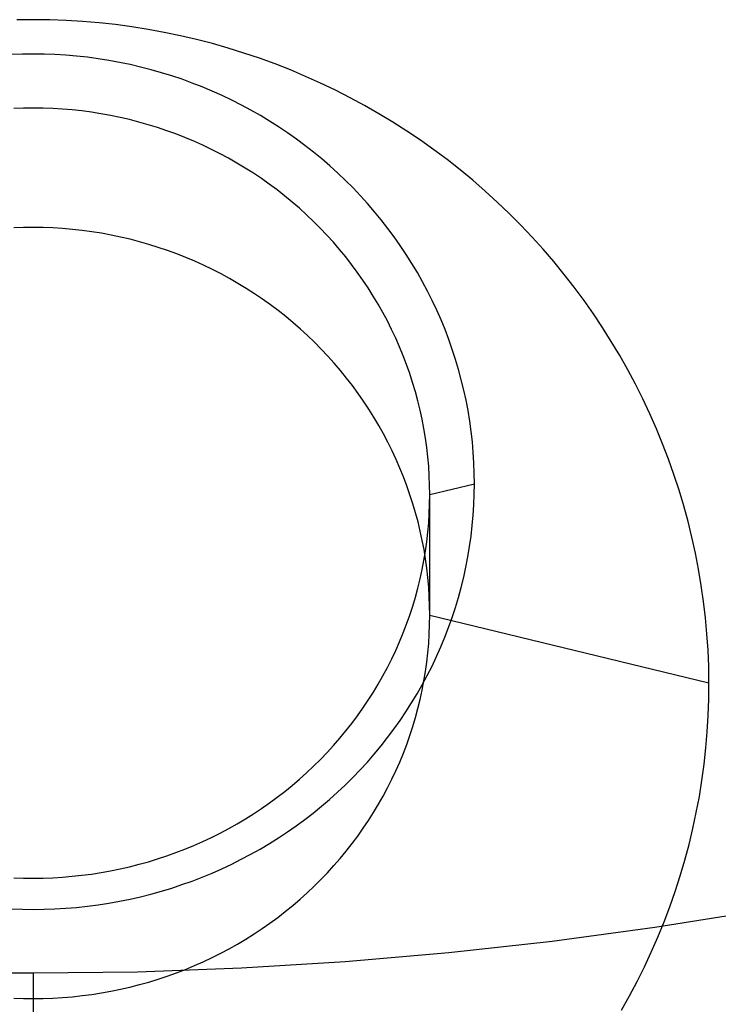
# Model space of a CAD drawing. Extents: x -5 to 5, y -2 to 2.
# Tile 41 of 59: x 2.996 to 3.217, y -1.31 to -0.999. Entities that reach past the tile are written whole.
import ezdxf

# ---------------------------------------------------------------- set-up
doc = ezdxf.new("R2010")
doc.units = 0

msp = doc.modelspace()

# ---------------------------------------------------------------- linework, layer by layer
at = {"layer": 'solid extract', "color": 5, "linetype": 'CONTINUOUS'}
for p, q in [((2.999981, -0.998828, -2.870478), (2.994776, -0.998892, -2.87049)), ((3.005192, -0.998891, -2.87049), (2.999981, -0.998828, -2.870478)), ((3.01041, -0.999079, -2.870529), (3.005192, -0.998891, -2.87049)), ((3.015611, -0.999393, -2.870593), (3.01041, -0.999079, -2.870529)), ((3.020812, -0.999833, -2.870682), (3.015611, -0.999393, -2.870593)), ((3.025998, -1.000398, -2.870798), (3.020812, -0.999833, -2.870682)), ((3.031161, -1.001087, -2.870939), (3.025998, -1.000398, -2.870798)), ((3.036315, -1.001903, -2.871105), (3.031161, -1.001087, -2.870939)), ((3.041451, -1.002843, -2.871298), (3.036315, -1.001903, -2.871105)), ((3.046561, -1.003905, -2.871515), (3.041451, -1.002843, -2.871298)), ((3.051634, -1.005089, -2.871758), (3.046561, -1.003905, -2.871515)), ((3.056677, -1.006395, -2.872026), (3.051634, -1.005089, -2.871758)), ((3.061695, -1.007826, -2.87232), (3.056677, -1.006395, -2.872026)), ((3.066679, -1.009377, -2.87264), (3.061695, -1.007826, -2.87232)), ((3.071621, -1.011047, -2.872985), (3.066679, -1.009377, -2.87264)), ((2.996576, -1.00975, -3.128263), (2.993145, -1.009874, -3.128289)), ((3, -1.009709, -3.128254), (2.996576, -1.00975, -3.128263)), ((3.003425, -1.00975, -3.128263), (3, -1.009709, -3.128254)), ((3.006851, -1.009873, -3.128289), (3.003425, -1.00975, -3.128263)), ((3.010272, -1.010079, -3.128334), (3.006851, -1.009873, -3.128289)), ((3.013689, -1.010366, -3.128397), (3.010272, -1.010079, -3.128334)), ((3.017097, -1.010735, -3.128477), (3.013689, -1.010366, -3.128397)), ((3.020502, -1.011187, -3.128575), (3.017097, -1.010735, -3.128477)), ((3.023889, -1.01172, -3.128691), (3.020502, -1.011187, -3.128575)), ((3.027264, -1.012334, -3.128825), (3.023889, -1.01172, -3.128691)), ((3.030624, -1.013029, -3.128977), (3.027264, -1.012334, -3.128825)), ((3.076513, -1.012833, -2.873354), (3.071621, -1.011047, -2.872985)), ((3.033959, -1.013803, -3.129146), (3.030624, -1.013029, -3.128977)), ((3.037278, -1.014659, -3.129333), (3.033959, -1.013803, -3.129146)), ((3.040578, -1.015594, -3.129538), (3.037278, -1.014659, -3.129333)), ((3.043853, -1.016608, -3.12976), (3.040578, -1.015594, -3.129538)), ((3.081361, -1.014738, -2.873748), (3.076513, -1.012833, -2.873354)), ((3.086169, -1.016762, -2.874168), (3.081361, -1.014738, -2.873748)), ((3.047096, -1.017699, -3.129999), (3.043853, -1.016608, -3.12976)), ((3.050307, -1.018865, -3.130255), (3.047096, -1.017699, -3.129999)), ((3.090928, -1.018903, -2.874613), (3.086169, -1.016762, -2.874168)), ((3.053494, -1.020111, -3.130529), (3.050307, -1.018865, -3.130255)), ((3.056651, -1.021434, -3.13082), (3.053494, -1.020111, -3.130529)), ((3.059773, -1.022831, -3.131128), (3.056651, -1.021434, -3.13082)), ((3.095631, -1.021156, -2.875083), (3.090928, -1.018903, -2.874613)), ((3.100268, -1.023518, -2.875576), (3.095631, -1.021156, -2.875083)), ((3.062854, -1.024301, -3.131452), (3.059773, -1.022831, -3.131128)), ((3.065894, -1.025842, -3.131793), (3.062854, -1.024301, -3.131452)), ((3.10485, -1.025993, -2.876094), (3.100268, -1.023518, -2.875576)), ((2.99693, -1.026824, -3.117852), (2.993855, -1.026934, -3.117876)), ((3, -1.026787, -3.117844), (2.99693, -1.026824, -3.117852)), ((3.00307, -1.026824, -3.117852), (3, -1.026787, -3.117844)), ((3.006142, -1.026934, -3.117876), (3.00307, -1.026824, -3.117852)), ((3.009209, -1.027118, -3.117916), (3.006142, -1.026934, -3.117876)), ((3.012272, -1.027375, -3.117972), (3.009209, -1.027118, -3.117916)), ((3.015328, -1.027706, -3.118043), (3.012272, -1.027375, -3.117972)), ((3.018381, -1.028111, -3.118131), (3.015328, -1.027706, -3.118043)), ((3.021417, -1.028588, -3.118235), (3.018381, -1.028111, -3.118131)), ((3.068899, -1.027459, -3.13215), (3.065894, -1.025842, -3.131793)), ((3.071866, -1.029148, -3.132525), (3.068899, -1.027459, -3.13215)), ((3.109376, -1.028582, -2.876638), (3.10485, -1.025993, -2.876094)), ((3.024444, -1.029139, -3.118354), (3.021417, -1.028588, -3.118235)), ((3.027457, -1.029762, -3.118489), (3.024444, -1.029139, -3.118354)), ((3.030447, -1.030455, -3.11864), (3.027457, -1.029762, -3.118489)), ((3.033424, -1.031222, -3.118807), (3.030447, -1.030455, -3.11864)), ((3.036384, -1.032061, -3.118989), (3.033424, -1.031222, -3.118807)), ((3.074788, -1.030907, -3.132916), (3.071866, -1.029148, -3.132525)), ((3.077661, -1.032732, -3.133322), (3.074788, -1.030907, -3.132916)), ((3.11384, -1.031281, -2.877206), (3.109376, -1.028582, -2.876638)), ((3.118233, -1.034084, -2.877798), (3.11384, -1.031281, -2.877206)), ((3.039321, -1.032969, -3.119187), (3.036384, -1.032061, -3.118989)), ((3.042231, -1.033947, -3.119401), (3.039321, -1.032969, -3.119187)), ((3.045112, -1.034993, -3.119629), (3.042231, -1.033947, -3.119401)), ((3.080483, -1.034624, -3.133744), (3.077661, -1.032732, -3.133322)), ((3.122547, -1.036987, -2.878412), (3.118233, -1.034084, -2.877798)), ((3.047971, -1.03611, -3.119873), (3.045112, -1.034993, -3.119629)), ((3.050804, -1.037296, -3.120133), (3.047971, -1.03611, -3.119873)), ((3.053606, -1.038549, -3.120408), (3.050804, -1.037296, -3.120133)), ((3.083263, -1.036587, -3.134182), (3.080483, -1.034624, -3.133744)), ((3.085994, -1.038617, -3.134637), (3.083263, -1.036587, -3.134182)), ((3.126794, -1.039997, -2.879051), (3.122547, -1.036987, -2.878412)), ((3.056372, -1.039867, -3.120697), (3.053606, -1.038549, -3.120408)), ((3.0591, -1.04125, -3.121001), (3.056372, -1.039867, -3.120697)), ((3.088673, -1.04071, -3.135106), (3.085994, -1.038617, -3.134637)), ((3.130971, -1.043113, -2.879715), (3.126794, -1.039997, -2.879051)), ((3.061799, -1.0427, -3.121321), (3.0591, -1.04125, -3.121001)), ((3.064463, -1.044216, -3.121655), (3.061799, -1.0427, -3.121321)), ((3.091294, -1.042863, -3.13559), (3.088673, -1.04071, -3.135106)), ((3.093857, -1.045076, -3.136089), (3.091294, -1.042863, -3.13559)), ((3.135072, -1.04633, -2.880402), (3.130971, -1.043113, -2.879715)), ((3.067087, -1.045794, -3.122004), (3.064463, -1.044216, -3.121655)), ((3.069667, -1.047432, -3.122367), (3.067087, -1.045794, -3.122004)), ((3.096368, -1.047354, -3.136603), (3.093857, -1.045076, -3.136089)), ((3.13909, -1.049642, -2.881112), (3.135072, -1.04633, -2.880402)), ((3.072203, -1.04913, -3.122744), (3.069667, -1.047432, -3.122367)), ((3.0747, -1.050892, -3.123135), (3.072203, -1.04913, -3.122744)), ((3.098823, -1.049693, -3.137133), (3.096368, -1.047354, -3.136603)), ((3.101218, -1.052088, -3.137676), (3.098823, -1.049693, -3.137133)), ((3.143017, -1.053043, -2.881844), (3.13909, -1.049642, -2.881112)), ((3.077154, -1.052715, -3.123541), (3.0747, -1.050892, -3.123135)), ((3.079562, -1.054594, -3.123961), (3.077154, -1.052715, -3.123541)), ((3.103548, -1.054536, -3.138232), (3.101218, -1.052088, -3.137676)), ((3.146865, -1.056544, -2.882599), (3.143017, -1.053043, -2.881844)), ((3.081918, -1.056528, -3.124393), (3.079562, -1.054594, -3.123961)), ((3.105814, -1.057036, -3.138803), (3.103548, -1.054536, -3.138232)), ((3.084222, -1.058516, -3.124839), (3.081918, -1.056528, -3.124393)), ((3.086481, -1.060562, -3.125299), (3.084222, -1.058516, -3.124839)), ((3.10802, -1.059595, -3.139387), (3.105814, -1.057036, -3.138803)), ((3.15063, -1.060141, -2.883378), (3.146865, -1.056544, -2.882599)), ((3.088689, -1.062663, -3.125772), (3.086481, -1.060562, -3.125299)), ((3.110162, -1.062207, -3.139986), (3.10802, -1.059595, -3.139387)), ((3.112237, -1.064867, -3.140597), (3.110162, -1.062207, -3.139986)), ((3.154307, -1.063829, -2.88418), (3.15063, -1.060141, -2.883378)), ((2.996898, -1.064621, -2.976792), (2.993805, -1.064734, -2.976815)), ((2.999989, -1.064584, -2.976785), (2.996898, -1.064621, -2.976792)), ((3.003084, -1.064621, -2.976792), (2.999989, -1.064584, -2.976785)), ((3.006182, -1.064733, -2.976814), (3.003084, -1.064621, -2.976792)), ((3.009271, -1.064921, -2.976851), (3.006182, -1.064733, -2.976814)), ((3.012359, -1.065183, -2.976903), (3.009271, -1.064921, -2.976851)), ((3.015437, -1.065521, -2.97697), (3.012359, -1.065183, -2.976903)), ((3.018502, -1.065932, -2.977051), (3.015437, -1.065521, -2.97697)), ((3.090843, -1.064816, -3.126258), (3.088689, -1.062663, -3.125772)), ((3.092939, -1.067015, -3.126756), (3.090843, -1.064816, -3.126258)), ((3.114242, -1.067571, -3.14122), (3.112237, -1.064867, -3.140597)), ((3.157888, -1.0676, -2.885002), (3.154307, -1.063829, -2.88418)), ((3.02156, -1.066419, -2.977148), (3.018502, -1.065932, -2.977051)), ((3.024608, -1.066979, -2.977259), (3.02156, -1.066419, -2.977148)), ((3.027638, -1.067613, -2.977384), (3.024608, -1.066979, -2.977259)), ((3.030646, -1.068319, -2.977524), (3.027638, -1.067613, -2.977384)), ((3.033635, -1.069097, -2.977679), (3.030646, -1.068319, -2.977524)), ((3.094978, -1.069263, -3.127266), (3.092939, -1.067015, -3.126756)), ((3.116176, -1.070321, -3.141855), (3.114242, -1.067571, -3.14122)), ((3.161369, -1.07145, -2.885846), (3.157888, -1.0676, -2.885002)), ((3.036608, -1.06995, -2.977849), (3.033635, -1.069097, -2.977679)), ((3.03956, -1.070874, -2.978033), (3.036608, -1.06995, -2.977849)), ((3.042486, -1.071868, -2.978232), (3.03956, -1.070874, -2.978033)), ((3.096963, -1.071563, -3.127789), (3.094978, -1.069263, -3.127266)), ((3.098892, -1.073911, -3.128324), (3.096963, -1.071563, -3.127789)), ((3.118043, -1.073121, -3.142503), (3.116176, -1.070321, -3.141855)), ((3.164758, -1.075389, -2.886712), (3.161369, -1.07145, -2.885846)), ((3.04538, -1.07293, -2.978444), (3.042486, -1.071868, -2.978232)), ((3.048247, -1.074063, -2.978671), (3.04538, -1.07293, -2.978444)), ((3.051089, -1.075267, -2.978913), (3.048247, -1.074063, -2.978671)), ((3.10076, -1.076303, -3.128871), (3.098892, -1.073911, -3.128324)), ((3.11984, -1.075966, -3.143164), (3.118043, -1.073121, -3.142503)), ((3.0539, -1.076539, -2.979169), (3.051089, -1.075267, -2.978913)), ((3.056677, -1.077876, -2.979439), (3.0539, -1.076539, -2.979169)), ((3.059413, -1.079278, -2.979723), (3.056677, -1.077876, -2.979439)), ((3.102565, -1.078736, -3.129429), (3.10076, -1.076303, -3.128871)), ((3.121565, -1.078851, -3.143836), (3.11984, -1.075966, -3.143164)), ((3.168054, -1.079414, -2.8876), (3.164758, -1.075389, -2.886712)), ((3.062114, -1.080746, -2.980021), (3.059413, -1.079278, -2.979723)), ((3.064782, -1.082281, -2.980333), (3.062114, -1.080746, -2.980021)), ((3.104307, -1.081209, -3.129998), (3.102565, -1.078736, -3.129429)), ((3.123214, -1.081771, -3.144518), (3.121565, -1.078851, -3.143836)), ((3.17125, -1.083517, -2.888509), (3.168054, -1.079414, -2.8876)), ((3.06741, -1.08388, -2.980659), (3.064782, -1.082281, -2.980333)), ((3.069995, -1.085539, -2.980998), (3.06741, -1.08388, -2.980659)), ((3.105989, -1.083727, -3.130578), (3.104307, -1.081209, -3.129998)), ((3.107609, -1.086287, -3.13117), (3.105989, -1.083727, -3.130578)), ((3.124787, -1.084727, -3.14521), (3.123214, -1.081771, -3.144518)), ((3.17434, -1.087691, -2.889437), (3.17125, -1.083517, -2.888509)), ((3.072532, -1.087257, -2.981351), (3.069995, -1.085539, -2.980998)), ((3.075026, -1.089036, -2.981717), (3.072532, -1.087257, -2.981351)), ((3.109164, -1.088883, -3.131772), (3.107609, -1.086287, -3.13117)), ((3.126288, -1.087726, -3.145915), (3.124787, -1.084727, -3.14521)), ((3.077479, -1.090877, -2.982097), (3.075026, -1.089036, -2.981717)), ((3.11065, -1.091511, -3.132382), (3.109164, -1.088883, -3.131772)), ((3.127714, -1.09076, -3.14663), (3.126288, -1.087726, -3.145915)), ((3.17732, -1.091933, -2.890384), (3.17434, -1.087691, -2.889437)), ((3.079885, -1.092776, -2.982491), (3.077479, -1.090877, -2.982097)), ((3.082239, -1.094729, -2.982897), (3.079885, -1.092776, -2.982491)), ((3.112069, -1.094172, -3.133003), (3.11065, -1.091511, -3.132382)), ((3.129063, -1.093826, -3.147354), (3.127714, -1.09076, -3.14663)), ((3.1802, -1.096252, -2.891353), (3.17732, -1.091933, -2.890384)), ((3.084539, -1.096735, -2.983315), (3.082239, -1.094729, -2.982897)), ((3.08679, -1.098797, -2.983746), (3.084539, -1.096735, -2.983315)), ((3.113422, -1.096871, -3.133634), (3.112069, -1.094172, -3.133003)), ((3.130332, -1.096917, -3.148087), (3.129063, -1.093826, -3.147354)), ((3.182974, -1.100644, -2.892342), (3.1802, -1.096252, -2.891353)), ((3.088992, -1.100914, -2.984191), (3.08679, -1.098797, -2.983746)), ((3.114709, -1.099604, -3.134275), (3.113422, -1.096871, -3.133634)), ((3.115926, -1.102364, -3.134924), (3.114709, -1.099604, -3.134275)), ((3.131521, -1.100036, -3.148828), (3.130332, -1.096917, -3.148087)), ((3.091139, -1.103083, -2.984648), (3.088992, -1.100914, -2.984191)), ((3.117071, -1.105148, -3.135581), (3.115926, -1.102364, -3.134924)), ((3.132633, -1.103188, -3.14958), (3.131521, -1.100036, -3.148828)), ((3.18564, -1.105101, -2.89335), (3.182974, -1.100644, -2.892342)), ((3.093229, -1.105299, -2.985117), (3.091139, -1.103083, -2.984648)), ((3.095258, -1.107559, -2.985598), (3.093229, -1.105299, -2.985117)), ((3.118144, -1.107957, -3.136245), (3.117071, -1.105148, -3.135581)), ((3.133667, -1.106367, -3.15034), (3.132633, -1.103188, -3.14958)), ((3.188191, -1.109616, -2.894375), (3.18564, -1.105101, -2.89335)), ((3.097233, -1.109871, -2.986091), (3.095258, -1.107559, -2.985598)), ((3.119149, -1.110796, -3.136919), (3.118144, -1.107957, -3.136245)), ((3.134619, -1.109567, -3.151107), (3.133667, -1.106367, -3.15034)), ((3.09915, -1.112231, -2.986596), (3.097233, -1.109871, -2.986091)), ((3.101008, -1.114635, -2.987113), (3.09915, -1.112231, -2.986596)), ((3.120082, -1.113659, -3.137601), (3.119149, -1.110796, -3.136919)), ((3.135489, -1.112782, -3.151881), (3.134619, -1.109567, -3.151107)), ((3.190625, -1.114184, -2.895417), (3.188191, -1.109616, -2.894375)), ((3.102803, -1.117078, -2.987641), (3.101008, -1.114635, -2.987113)), ((3.120943, -1.116542, -3.138289), (3.120082, -1.113659, -3.137601)), ((3.136276, -1.116016, -3.152662), (3.135489, -1.112782, -3.151881)), ((3.192948, -1.118818, -2.896479), (3.190625, -1.114184, -2.895417)), ((3.104533, -1.119559, -2.988179), (3.102803, -1.117078, -2.987641)), ((3.121729, -1.119439, -3.138983), (3.120943, -1.116542, -3.138289)), ((3.136983, -1.119274, -3.15345), (3.136276, -1.116016, -3.152662)), ((3.106202, -1.122084, -2.988728), (3.104533, -1.119559, -2.988179)), ((3.122441, -1.122354, -3.139683), (3.121729, -1.119439, -3.138983)), ((3.137608, -1.122548, -3.154245), (3.136983, -1.119274, -3.15345)), ((3.195159, -1.123511, -2.897559), (3.192948, -1.118818, -2.896479)), ((3.107809, -1.124649, -2.989289), (3.106202, -1.122084, -2.988728)), ((3.109351, -1.12725, -2.989861), (3.107809, -1.124649, -2.989289)), ((3.123081, -1.125289, -3.140391), (3.122441, -1.122354, -3.139683)), ((3.13815, -1.125834, -3.155046), (3.137608, -1.122548, -3.154245)), ((3.197252, -1.128255, -2.898655), (3.195159, -1.123511, -2.897559)), ((3.110825, -1.129883, -2.990442), (3.109351, -1.12725, -2.989861)), ((3.123647, -1.12824, -3.141104), (3.123081, -1.125289, -3.140391)), ((3.138608, -1.129126, -3.15585), (3.13815, -1.125834, -3.155046)), ((3.11223, -1.132546, -2.991031), (3.110825, -1.129883, -2.990442)), ((3.124138, -1.131202, -3.141822), (3.123647, -1.12824, -3.141104)), ((3.138982, -1.132426, -3.156659), (3.138608, -1.129126, -3.15585)), ((3.199223, -1.13304, -2.899766), (3.197252, -1.128255, -2.898655)), ((3.11357, -1.135244, -2.991632), (3.11223, -1.132546, -2.991031)), ((3.124553, -1.134169, -3.142544), (3.124138, -1.131202, -3.141822)), ((3.139272, -1.13574, -3.157474), (3.138982, -1.132426, -3.156659)), ((3.201072, -1.137867, -2.900891), (3.199223, -1.13304, -2.899766)), ((3.114843, -1.137976, -2.992243), (3.11357, -1.135244, -2.991632)), ((3.124893, -1.137144, -3.14327), (3.124553, -1.134169, -3.142544)), ((3.125158, -1.140131, -3.144001), (3.124893, -1.137144, -3.14327)), ((3.13948, -1.139061, -3.158293), (3.139272, -1.13574, -3.157474)), ((3.116047, -1.140735, -2.992863), (3.114843, -1.137976, -2.992243)), ((3.125348, -1.143125, -3.144737), (3.125158, -1.140131, -3.144001)), ((3.139603, -1.142383, -3.159115), (3.13948, -1.139061, -3.158293)), ((3.202803, -1.142745, -2.902034), (3.201072, -1.137867, -2.900891)), ((3.11718, -1.143516, -2.99349), (3.116047, -1.140735, -2.992863)), ((3.125462, -1.146121, -3.145474), (3.125348, -1.143125, -3.144737)), ((3.139642, -1.145701, -3.159938), (3.139603, -1.142383, -3.159115)), ((3.204414, -1.147668, -2.903192), (3.202803, -1.142745, -2.902034)), ((3.118242, -1.14632, -2.994126), (3.11718, -1.143516, -2.99349)), ((3.119234, -1.149152, -2.99477), (3.118242, -1.14632, -2.994126)), ((3.1255, -1.149112, -3.146213), (3.125462, -1.146121, -3.145474)), ((3.1255, -1.149112, -3.146213), (3.139642, -1.145701, -3.159938)), ((3.139599, -1.149012, -3.160762), (3.139642, -1.145701, -3.159938)), ((3.120156, -1.152008, -2.995424), (3.119234, -1.149152, -2.99477)), ((3.125462, -1.152098, -3.146952), (3.1255, -1.149112, -3.146213)), ((3.1255, -1.187287, -3.003746), (3.1255, -1.149112, -3.146213)), ((3.13947, -1.152323, -3.161589), (3.139599, -1.149012, -3.160762)), ((3.205901, -1.152625, -2.904364), (3.204414, -1.147668, -2.903192)), ((3.121006, -1.154883, -2.996084), (3.120156, -1.152008, -2.995424)), ((3.125349, -1.155084, -3.147694), (3.125462, -1.152098, -3.146952)), ((3.139257, -1.155629, -3.162417), (3.13947, -1.152323, -3.161589)), ((3.207262, -1.157609, -2.905547), (3.205901, -1.152625, -2.904364)), ((3.121782, -1.157771, -2.996751), (3.121006, -1.154883, -2.996084)), ((3.125161, -1.158065, -3.148439), (3.125349, -1.155084, -3.147694)), ((3.138961, -1.158925, -3.163245), (3.139257, -1.155629, -3.162417)), ((3.122485, -1.160673, -2.997425), (3.121782, -1.157771, -2.996751)), ((3.124897, -1.161037, -3.149182), (3.125161, -1.158065, -3.148439)), ((3.138581, -1.162218, -3.164074), (3.138961, -1.158925, -3.163245)), ((3.208496, -1.162619, -2.906743), (3.207262, -1.157609, -2.905547)), ((3.123116, -1.163596, -2.998106), (3.122485, -1.160673, -2.997425)), ((3.124558, -1.164006, -3.149927), (3.124897, -1.161037, -3.149182)), ((3.123674, -1.166534, -2.998794), (3.123116, -1.163596, -2.998106)), ((3.124143, -1.16697, -3.150673), (3.124558, -1.164006, -3.149927)), ((3.138118, -1.165504, -3.164905), (3.138581, -1.162218, -3.164074)), ((3.209607, -1.167667, -2.907952), (3.208496, -1.162619, -2.906743)), ((3.123653, -1.169923, -3.151418), (3.124143, -1.16697, -3.150673)), ((3.124158, -1.169481, -2.999487), (3.123674, -1.166534, -2.998794)), ((3.137571, -1.168779, -3.165735), (3.138118, -1.165504, -3.164905)), ((3.210591, -1.172743, -2.909174), (3.209607, -1.167667, -2.907952)), ((3.12309, -1.17286, -3.152162), (3.123653, -1.169923, -3.151418)), ((3.124568, -1.172433, -3.000185), (3.124158, -1.169481, -2.999487)), ((3.136943, -1.172036, -3.166563), (3.137571, -1.168779, -3.165735)), ((3.122453, -1.175777, -3.152903), (3.12309, -1.17286, -3.152162)), ((3.124903, -1.175392, -3.000888), (3.124568, -1.172433, -3.000185)), ((3.136234, -1.17527, -3.167388), (3.136943, -1.172036, -3.166563)), ((3.211449, -1.177838, -2.910406), (3.210591, -1.172743, -2.909174)), ((3.121741, -1.178681, -3.153642), (3.122453, -1.175777, -3.152903)), ((3.125163, -1.178362, -3.001596), (3.124903, -1.175392, -3.000888)), ((3.135441, -1.17849, -3.168211), (3.136234, -1.17527, -3.167388)), ((3.120955, -1.181571, -3.15438), (3.121741, -1.178681, -3.153642)), ((3.12535, -1.181338, -3.00231), (3.125163, -1.178362, -3.001596)), ((3.134566, -1.181695, -3.169033), (3.135441, -1.17849, -3.168211)), ((3.212177, -1.182943, -2.911646), (3.211449, -1.177838, -2.910406)), ((3.120096, -1.184441, -3.155115), (3.120955, -1.181571, -3.15438)), ((3.125463, -1.184314, -3.003027), (3.12535, -1.181338, -3.00231)), ((3.13361, -1.184878, -3.169852), (3.134566, -1.181695, -3.169033)), ((3.212776, -1.188061, -2.912895), (3.212177, -1.182943, -2.911646)), ((3.119166, -1.187287, -3.155846), (3.120096, -1.184441, -3.155115)), ((3.1255, -1.187287, -3.003746), (3.125463, -1.184314, -3.003027)), ((3.132575, -1.188033, -3.170666), (3.13361, -1.184878, -3.169852)), ((3.117092, -1.192899, -3.157294), (3.118165, -1.190104, -3.156572)), ((3.118165, -1.190104, -3.156572), (3.119166, -1.187287, -3.155846)), ((3.125463, -1.190267, -3.00447), (3.1255, -1.187287, -3.003746)), ((3.1255, -1.187287, -3.003746), (3.213888, -1.208653, -2.917979)), ((3.131462, -1.191157, -3.171474), (3.132575, -1.188033, -3.170666)), ((3.213248, -1.1932, -2.914156), (3.212776, -1.188061, -2.912895)), ((3.115947, -1.195671, -3.158012), (3.117092, -1.192899, -3.157294)), ((3.125163, -1.196222, -3.005928), (3.12535, -1.193247, -3.005198)), ((3.12535, -1.193247, -3.005198), (3.125463, -1.190267, -3.00447)), ((3.130269, -1.194257, -3.172278), (3.131462, -1.191157, -3.171474)), ((3.213591, -1.198352, -2.915424), (3.213248, -1.1932, -2.914156)), ((3.114731, -1.198415, -3.158725), (3.115947, -1.195671, -3.158012)), ((3.1249, -1.199192, -3.00666), (3.125163, -1.196222, -3.005928)), ((3.128995, -1.197331, -3.173078), (3.130269, -1.194257, -3.172278)), ((3.113448, -1.201127, -3.159431), (3.114731, -1.198415, -3.158725)), ((3.124563, -1.202154, -3.007394), (3.1249, -1.199192, -3.00666)), ((3.127643, -1.200375, -3.173872), (3.128995, -1.197331, -3.173078)), ((3.213804, -1.203506, -2.9167), (3.213591, -1.198352, -2.915424)), ((3.112099, -1.203801, -3.160129), (3.113448, -1.201127, -3.159431)), ((3.124151, -1.205113, -3.008129), (3.124563, -1.202154, -3.007394)), ((3.126217, -1.203382, -3.174658), (3.127643, -1.200375, -3.173872)), ((3.11068, -1.206446, -3.160822), (3.112099, -1.203801, -3.160129)), ((3.123665, -1.208054, -3.008864), (3.124151, -1.205113, -3.008129)), ((3.124717, -1.206349, -3.175436), (3.126217, -1.203382, -3.174658)), ((3.213888, -1.208653, -2.917979), (3.213804, -1.203506, -2.9167)), ((3.109193, -1.209059, -3.161508), (3.11068, -1.206446, -3.160822)), ((3.123104, -1.210986, -3.0096), (3.123665, -1.208054, -3.008864)), ((3.12314, -1.209282, -3.176208), (3.124717, -1.206349, -3.175436)), ((3.213842, -1.213815, -2.919268), (3.213888, -1.208653, -2.917979)), ((3.106023, -1.214173, -3.162855), (3.10764, -1.211637, -3.162186)), ((3.10764, -1.211637, -3.162186), (3.109193, -1.209059, -3.161508)), ((3.121486, -1.212181, -3.176972), (3.12314, -1.209282, -3.176208)), ((3.122469, -1.213903, -3.010335), (3.123104, -1.210986, -3.0096)), ((3.104346, -1.216666, -3.163515), (3.106023, -1.214173, -3.162855)), ((3.117963, -1.217854, -3.178473), (3.119759, -1.21504, -3.177727)), ((3.119759, -1.21504, -3.177727), (3.121486, -1.212181, -3.176972)), ((3.121762, -1.216798, -3.011068), (3.122469, -1.213903, -3.010335)), ((3.213666, -1.218978, -2.920563), (3.213842, -1.213815, -2.919268)), ((3.102603, -1.21912, -3.164165), (3.104346, -1.216666, -3.163515)), ((3.116098, -1.220619, -3.179207), (3.117963, -1.217854, -3.178473)), ((3.120981, -1.219679, -3.011801), (3.121762, -1.216798, -3.011068)), ((3.100796, -1.221536, -3.164807), (3.102603, -1.21912, -3.164165)), ((3.114161, -1.223343, -3.179932), (3.116098, -1.220619, -3.179207)), ((3.120126, -1.222543, -3.012532), (3.120981, -1.219679, -3.011801)), ((3.21336, -1.224132, -2.921861), (3.213666, -1.218978, -2.920563)), ((3.097003, -1.226232, -3.16606), (3.098928, -1.223908, -3.165439)), ((3.098928, -1.223908, -3.165439), (3.100796, -1.221536, -3.164807)), ((3.112152, -1.226023, -3.180647), (3.114161, -1.223343, -3.179932)), ((3.1192, -1.225384, -3.013261), (3.120126, -1.222543, -3.012532)), ((3.212924, -1.22928, -2.923164), (3.21336, -1.224132, -2.921861)), ((3.095023, -1.228505, -3.166668), (3.097003, -1.226232, -3.16606)), ((3.110075, -1.228655, -3.181351), (3.112152, -1.226023, -3.180647)), ((3.118204, -1.228197, -3.013985), (3.1192, -1.225384, -3.013261)), ((3.092982, -1.230733, -3.167265), (3.095023, -1.228505, -3.166668)), ((3.107935, -1.231234, -3.182043), (3.110075, -1.228655, -3.181351)), ((3.117137, -1.230983, -3.014706), (3.118204, -1.228197, -3.013985)), ((3.212358, -1.234412, -2.924469), (3.212924, -1.22928, -2.923164)), ((3.088729, -1.235046, -3.168425), (3.090883, -1.232915, -3.167852)), ((3.090883, -1.232915, -3.167852), (3.092982, -1.230733, -3.167265)), ((3.103465, -1.23623, -3.183386), (3.105734, -1.233757, -3.182721)), ((3.105734, -1.233757, -3.182721), (3.107935, -1.231234, -3.182043)), ((3.114789, -1.236486, -3.016138), (3.115998, -1.233748, -3.015424)), ((3.115998, -1.233748, -3.015424), (3.117137, -1.230983, -3.014706)), ((3.086524, -1.237123, -3.168986), (3.088729, -1.235046, -3.168425)), ((3.101131, -1.238651, -3.18404), (3.103465, -1.23623, -3.183386)), ((3.113511, -1.239194, -3.016847), (3.114789, -1.236486, -3.016138)), ((3.211661, -1.239539, -2.925778), (3.212358, -1.234412, -2.924469)), ((3.081963, -1.241112, -3.170065), (3.08427, -1.239143, -3.169532)), ((3.08427, -1.239143, -3.169532), (3.086524, -1.237123, -3.168986)), ((3.098736, -1.241017, -3.18468), (3.101131, -1.238651, -3.18404)), ((3.112168, -1.241865, -3.017548), (3.113511, -1.239194, -3.016847)), ((3.210836, -1.244637, -2.927085), (3.211661, -1.239539, -2.925778)), ((3.077195, -1.244887, -3.171091), (3.079603, -1.243028, -3.170585)), ((3.079603, -1.243028, -3.170585), (3.081963, -1.241112, -3.170065)), ((3.096284, -1.243323, -3.185304), (3.098736, -1.241017, -3.18468)), ((3.110757, -1.244502, -3.018244), (3.112168, -1.241865, -3.017548)), ((3.074744, -1.246686, -3.171581), (3.077195, -1.244887, -3.171091)), ((3.091213, -1.247752, -3.186508), (3.093779, -1.245566, -3.185913)), ((3.093779, -1.245566, -3.185913), (3.096284, -1.243323, -3.185304)), ((3.109276, -1.247109, -3.018935), (3.110757, -1.244502, -3.018244)), ((3.209882, -1.249717, -2.928394), (3.210836, -1.244637, -2.927085)), ((3.069712, -1.250104, -3.172514), (3.072252, -1.248424, -3.172055)), ((3.072252, -1.248424, -3.172055), (3.074744, -1.246686, -3.171581)), ((3.088589, -1.249879, -3.187087), (3.091213, -1.247752, -3.186508)), ((3.10773, -1.249682, -3.019619), (3.109276, -1.247109, -3.018935)), ((3.064502, -1.253285, -3.173385), (3.067127, -1.251725, -3.172958)), ((3.067127, -1.251725, -3.172958), (3.069712, -1.250104, -3.172514)), ((3.083185, -1.253942, -3.188197), (3.085911, -1.251943, -3.187651)), ((3.085911, -1.251943, -3.187651), (3.088589, -1.249879, -3.187087)), ((3.104447, -1.254705, -3.020962), (3.106119, -1.252215, -3.020295)), ((3.106119, -1.252215, -3.020295), (3.10773, -1.249682, -3.019619)), ((3.208799, -1.254772, -2.929701), (3.209882, -1.249717, -2.928394)), ((3.059147, -1.256209, -3.174189), (3.061841, -1.25478, -3.173796)), ((3.061841, -1.25478, -3.173796), (3.064502, -1.253285, -3.173385)), ((3.080413, -1.255872, -3.188726), (3.083185, -1.253942, -3.188197)), ((3.102712, -1.257155, -3.02162), (3.104447, -1.254705, -3.020962)), ((3.207592, -1.259787, -2.931004), (3.208799, -1.254772, -2.929701)), ((3.053643, -1.258879, -3.174924), (3.056414, -1.257576, -3.174565)), ((3.056414, -1.257576, -3.174565), (3.059147, -1.256209, -3.174189)), ((3.074712, -1.259539, -3.189733), (3.077588, -1.257738, -3.189238)), ((3.077588, -1.257738, -3.189238), (3.080413, -1.255872, -3.188726)), ((3.100912, -1.259567, -3.02227), (3.102712, -1.257155, -3.02162)), ((3.045155, -1.262386, -3.175893), (3.048009, -1.261286, -3.175588)), ((3.048009, -1.261286, -3.175588), (3.05084, -1.260117, -3.175265)), ((3.05084, -1.260117, -3.175265), (3.053643, -1.258879, -3.174924)), ((3.068832, -1.262933, -3.190668), (3.071792, -1.261271, -3.19021)), ((3.071792, -1.261271, -3.19021), (3.074712, -1.259539, -3.189733)), ((3.09905, -1.261936, -3.022911), (3.100912, -1.259567, -3.02227)), ((3.206255, -1.264778, -2.932307), (3.207592, -1.259787, -2.931004)), ((3.036414, -1.265282, -3.176695), (3.039353, -1.264385, -3.176446)), ((3.039353, -1.264385, -3.176446), (3.042268, -1.263419, -3.176179)), ((3.042268, -1.263419, -3.176179), (3.045155, -1.262386, -3.175893)), ((3.062793, -1.266039, -3.191526), (3.065835, -1.264521, -3.191106)), ((3.065835, -1.264521, -3.191106), (3.068832, -1.262933, -3.190668)), ((3.095155, -1.266531, -3.024161), (3.09713, -1.264259, -3.023542)), ((3.09713, -1.264259, -3.023542), (3.09905, -1.261936, -3.022911)), ((3.204791, -1.269738, -2.933606), (3.206255, -1.264778, -2.932307)), ((3.024472, -1.268163, -3.177495), (3.027488, -1.267548, -3.177324)), ((3.027488, -1.267548, -3.177324), (3.030484, -1.266863, -3.177134)), ((3.030484, -1.266863, -3.177134), (3.033457, -1.266109, -3.176924)), ((3.033457, -1.266109, -3.176924), (3.036414, -1.265282, -3.176695)), ((3.056591, -1.268862, -3.192307), (3.05971, -1.267487, -3.191926)), ((3.05971, -1.267487, -3.191926), (3.062793, -1.266039, -3.191526)), ((3.09312, -1.268757, -3.024769), (3.095155, -1.266531, -3.024161)), ((2.993855, -1.270339, -3.178101), (2.996927, -1.270448, -3.178132)), ((2.996927, -1.270448, -3.178132), (2.999999, -1.270484, -3.178142)), ((2.999999, -1.270484, -3.178142), (3.003072, -1.270448, -3.178132)), ((3.003072, -1.270448, -3.178132), (3.006152, -1.270339, -3.178101)), ((3.006152, -1.270339, -3.178101), (3.009225, -1.270157, -3.178051)), ((3.009225, -1.270157, -3.178051), (3.012292, -1.269903, -3.17798)), ((3.012292, -1.269903, -3.17798), (3.015355, -1.269576, -3.177889)), ((3.015355, -1.269576, -3.177889), (3.018402, -1.269178, -3.177778)), ((3.018402, -1.269178, -3.177778), (3.021442, -1.268706, -3.177647)), ((3.021442, -1.268706, -3.177647), (3.024472, -1.268163, -3.177495)), ((3.050265, -1.271385, -3.193007), (3.053442, -1.270162, -3.192668)), ((3.053442, -1.270162, -3.192668), (3.056591, -1.268862, -3.192307)), ((3.088877, -1.273068, -3.025953), (3.091027, -1.270937, -3.025367)), ((3.091027, -1.270937, -3.025367), (3.09312, -1.268757, -3.024769)), ((3.203204, -1.274658, -2.934901), (3.204791, -1.269738, -2.933606)), ((3.040537, -1.274604, -3.193903), (3.043808, -1.273607, -3.193625)), ((3.043808, -1.273607, -3.193625), (3.047053, -1.272533, -3.193326)), ((3.047053, -1.272533, -3.193326), (3.050265, -1.271385, -3.193007)), ((3.086676, -1.275145, -3.026526), (3.088877, -1.273068, -3.025953)), ((3.027245, -1.277806, -3.194796), (3.030602, -1.277123, -3.194605)), ((3.030602, -1.277123, -3.194605), (3.033937, -1.276362, -3.194393)), ((3.033937, -1.276362, -3.194393), (3.037245, -1.275523, -3.194159)), ((3.037245, -1.275523, -3.194159), (3.040537, -1.274604, -3.193903)), ((3.082122, -1.279135, -3.027631), (3.084426, -1.277166, -3.027085)), ((3.084426, -1.277166, -3.027085), (3.086676, -1.275145, -3.026526)), ((3.201496, -1.279528, -2.936187), (3.203204, -1.274658, -2.934901)), ((2.993158, -1.280227, -3.195473), (2.996579, -1.280348, -3.195506)), ((2.996579, -1.280348, -3.195506), (2.999999, -1.280388, -3.195518)), ((2.999999, -1.280388, -3.195518), (3.003421, -1.280348, -3.195506)), ((3.003421, -1.280348, -3.195506), (3.006849, -1.280226, -3.195472)), ((3.006849, -1.280226, -3.195472), (3.010271, -1.280024, -3.195416)), ((3.010271, -1.280024, -3.195416), (3.013685, -1.279741, -3.195337)), ((3.013685, -1.279741, -3.195337), (3.017095, -1.279378, -3.195235)), ((3.017095, -1.279378, -3.195235), (3.020487, -1.278935, -3.195111)), ((3.020487, -1.278935, -3.195111), (3.023871, -1.278411, -3.194965)), ((3.023871, -1.278411, -3.194965), (3.027245, -1.277806, -3.194796)), ((3.079765, -1.281051, -3.028164), (3.082122, -1.279135, -3.027631)), ((3.199666, -1.284351, -2.937466), (3.201496, -1.279528, -2.936187)), ((3.07491, -1.284713, -3.029186), (3.07736, -1.282912, -3.028683)), ((3.07736, -1.282912, -3.028683), (3.079765, -1.281051, -3.028164)), ((3.196793, -1.285999, -3.197092), (3.22926, -1.280785, -3.195629)), ((3.069879, -1.288135, -3.030146), (3.072418, -1.286453, -3.029674)), ((3.072418, -1.286453, -3.029674), (3.07491, -1.284713, -3.029186)), ((3.164211, -1.290416, -3.198337), (3.196793, -1.285999, -3.197092)), ((3.197711, -1.289134, -2.93874), (3.199666, -1.284351, -2.937466)), ((3.064668, -1.291322, -3.031044), (3.067294, -1.289759, -3.030603)), ((3.067294, -1.289759, -3.030603), (3.069879, -1.288135, -3.030146)), ((3.195634, -1.293871, -2.940007), (3.197711, -1.289134, -2.93874)), ((3.05931, -1.294252, -3.031874), (3.062006, -1.29282, -3.031468)), ((3.062006, -1.29282, -3.031468), (3.064668, -1.291322, -3.031044)), ((3.131503, -1.294036, -3.19936), (3.164211, -1.290416, -3.198337)), ((3.053799, -1.296929, -3.032634), (3.056573, -1.295622, -3.032263)), ((3.056573, -1.295622, -3.032263), (3.05931, -1.294252, -3.031874)), ((3.0987, -1.296857, -3.20016), (3.131503, -1.294036, -3.19936)), ((3.19344, -1.298553, -2.941263), (3.195634, -1.293871, -2.940007)), ((3.032929, -1.300082, -3.201076), (3.065849, -1.298872, -3.200732)), ((3.048158, -1.299342, -3.033323), (3.050992, -1.29817, -3.032988)), ((3.050992, -1.29817, -3.032988), (3.053799, -1.296929, -3.032634)), ((3.065849, -1.298872, -3.200732), (3.0987, -1.296857, -3.20016)), ((3.191133, -1.30317, -2.942508), (3.19344, -1.298553, -2.941263)), ((-3, -1.300486, -3.201191), (3, -1.300486, -3.201191)), ((3, -1.300486, -3.201191), (3.032929, -1.300082, -3.201076)), ((3, -1.5, -3.050545), (3, -1.300486, -3.201191)), ((3.039483, -1.302452, -3.034213), (3.042404, -1.301483, -3.033935)), ((3.042404, -1.301483, -3.033935), (3.045297, -1.300446, -3.033638)), ((3.045297, -1.300446, -3.033638), (3.048158, -1.299342, -3.033323)), ((3.027587, -1.305627, -3.035125), (3.030593, -1.304939, -3.034927)), ((3.030593, -1.304939, -3.034927), (3.033574, -1.304181, -3.034709)), ((3.033574, -1.304181, -3.034709), (3.036537, -1.303352, -3.034471)), ((3.036537, -1.303352, -3.034471), (3.039483, -1.302452, -3.034213)), ((3.18871, -1.307727, -2.94374), (3.191133, -1.30317, -2.942508)), ((2.993838, -1.308432, -3.035935), (2.996928, -1.308541, -3.035967)), ((2.996928, -1.308541, -3.035967), (3.000013, -1.308577, -3.035977)), ((3.000013, -1.308577, -3.035977), (3.003096, -1.308541, -3.035966)), ((3.003096, -1.308541, -3.035966), (3.006183, -1.308431, -3.035935)), ((3.006183, -1.308431, -3.035935), (3.009269, -1.308248, -3.035882)), ((3.009269, -1.308248, -3.035882), (3.012344, -1.307993, -3.035808)), ((3.012344, -1.307993, -3.035808), (3.015417, -1.307664, -3.035713)), ((3.015417, -1.307664, -3.035713), (3.018477, -1.307263, -3.035597)), ((3.018477, -1.307263, -3.035597), (3.021524, -1.30679, -3.035461)), ((3.021524, -1.30679, -3.035461), (3.024563, -1.306245, -3.035303)), ((3.024563, -1.306245, -3.035303), (3.027587, -1.305627, -3.035125)), ((3.186168, -1.312231, -2.944963), (3.18871, -1.307727, -2.94374))]:
    msp.add_line(p, q, dxfattribs=at)

doc.saveas('drawing.dxf')
